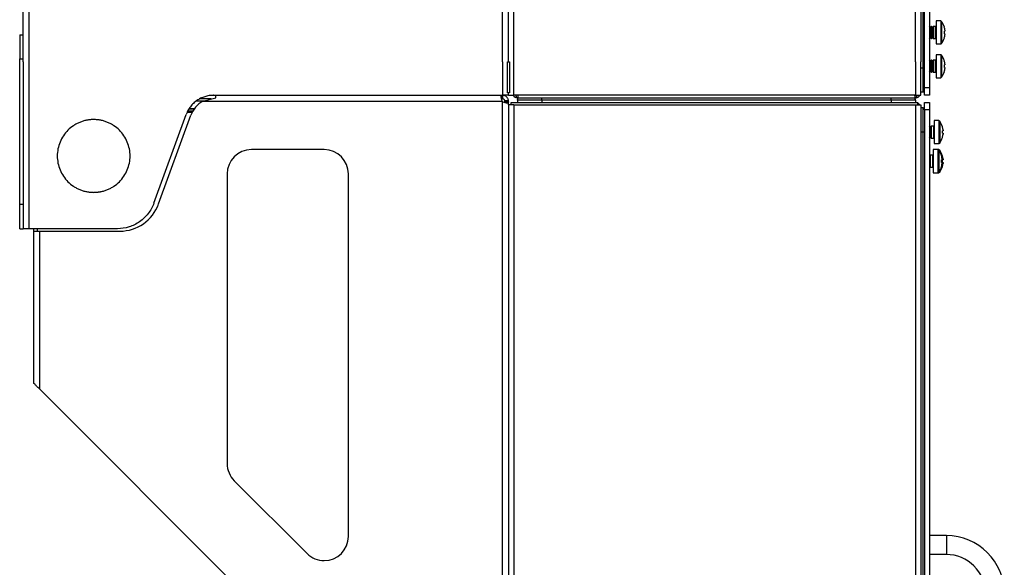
# Model space of a CAD drawing. Header units: millimetres. Extents: x 155400 to 158181, y 110641 to 115017.
# Tile 52 of 126: x 156177 to 156582, y 112349 to 112575. Entities that reach past the tile are written whole.
import ezdxf

# ---------------------------------------------------------------- set-up
doc = ezdxf.new("R2010")
doc.units = ezdxf.units.MM

msp = doc.modelspace()

# ---------------------------------------------------------------- linework, layer by layer
at = {"color": 7, "linetype": 'Continuous', "lineweight": 25}
for p, q in [((156178.06, 112557.27), (156178.06, 113462.52)), ((156180.46, 112557.27), (156180.46, 113462.52)), ((156380.31, 112557.27), (156380.31, 113407.52)), ((156545.81, 112557.27), (156545.81, 113407.52)), ((156549.56, 112546.65), (156549.56, 112997.65)), ((156551.56, 112997.65), (156551.56, 112546.65)), ((156548.06, 112981.02), (156548.06, 112557.27)), ((156549.06, 112554.77), (156549.06, 112981.02)), ((156375.66, 112557.27), (156375.66, 112931.02)), ((156378.05, 112557.27), (156378.05, 112931.02)), ((156556.26, 112574.19), (156554.36, 112574.19)), ((156554.36, 112574.19), (156554.36, 112564.69)), ((156556.26, 112574.19), (156556.26, 112564.69)), ((156556.63, 112574), (156556.63, 112564.89)), ((156176.56, 112568.52), (156178.06, 112568.52)), ((156176.56, 112568.52), (156176.56, 112558.52)), ((156551.65, 112571.94), (156551.56, 112571.94)), ((156551.96, 112571.5), (156551.65, 112571.94)), ((156551.65, 112571.94), (156551.65, 112569.44)), ((156551.65, 112569.44), (156551.65, 112566.94)), ((156552.27, 112571.94), (156551.96, 112571.5)), ((156551.96, 112571.5), (156551.96, 112569.44)), ((156551.96, 112569.44), (156551.96, 112567.39)), ((156552.45, 112571.94), (156552.27, 112571.94)), ((156552.27, 112571.94), (156552.27, 112569.44)), ((156552.27, 112569.44), (156552.27, 112566.94)), ((156552.76, 112571.5), (156552.45, 112571.94)), ((156552.45, 112571.94), (156552.45, 112569.44)), ((156552.45, 112569.44), (156552.45, 112566.94)), ((156553.07, 112571.94), (156552.76, 112571.5)), ((156552.76, 112571.5), (156552.76, 112569.44)), ((156552.76, 112569.44), (156552.76, 112567.39)), ((156554.16, 112571.94), (156553.07, 112571.94)), ((156553.07, 112571.94), (156553.07, 112569.44)), ((156553.07, 112569.44), (156553.07, 112566.94)), ((156554.16, 112566.94), (156554.16, 112571.94)), ((156557.74, 112571.63), (156557.75, 112571.64)), ((156557.99, 112569.96), (156557.74, 112569.96)), ((156557.74, 112568.93), (156557.99, 112568.93)), ((156557.99, 112570.34), (156557.99, 112569.96)), ((156557.99, 112568.93), (156557.99, 112568.54)), ((156551.56, 112566.94), (156551.65, 112566.94)), ((156551.65, 112566.94), (156551.96, 112567.39)), ((156551.96, 112567.39), (156552.27, 112566.94)), ((156552.27, 112566.94), (156552.45, 112566.94)), ((156552.45, 112566.94), (156552.76, 112567.39)), ((156552.76, 112567.39), (156553.07, 112566.94)), ((156553.07, 112566.94), (156554.16, 112566.94)), ((156554.36, 112564.69), (156556.26, 112564.69)), ((156557.75, 112567.25), (156557.74, 112567.25)), ((156556.26, 112560.27), (156554.36, 112560.27)), ((156554.36, 112560.27), (156554.36, 112550.77)), ((156556.26, 112560.27), (156556.26, 112550.77)), ((156176.56, 112557.27), (156176.56, 112558.52)), ((156176.56, 112558.52), (156178.06, 112558.52)), ((156176.56, 112498.52), (156176.56, 112557.27)), ((156178.06, 112557.27), (156178.06, 112488.52)), ((156180.46, 112488.52), (156180.46, 112557.27)), ((156375.66, 112557.27), (156375.66, 112543.52)), ((156377.61, 112544.52), (156377.61, 112557.27)), ((156377.61, 112557.27), (156378.44, 112557.27)), ((156378.44, 112557.27), (156378.44, 112544.52)), ((156380.31, 112543.52), (156380.31, 112557.27)), ((156545.81, 112557.27), (156545.81, 112543.52)), ((156548.06, 112554.77), (156548.06, 112557.27)), ((156551.65, 112558.02), (156551.56, 112558.02)), ((156551.96, 112557.58), (156551.65, 112558.02)), ((156551.65, 112558.02), (156551.65, 112555.52)), ((156552.27, 112558.02), (156551.96, 112557.58)), ((156551.96, 112557.58), (156551.96, 112555.52)), ((156552.45, 112558.02), (156552.27, 112558.02)), ((156552.27, 112558.02), (156552.27, 112555.52)), ((156552.76, 112557.58), (156552.45, 112558.02)), ((156552.45, 112558.02), (156552.45, 112555.52)), ((156553.07, 112558.02), (156552.76, 112557.58)), ((156552.76, 112557.58), (156552.76, 112555.52)), ((156554.16, 112558.02), (156553.07, 112558.02)), ((156553.07, 112558.02), (156553.07, 112555.52)), ((156554.16, 112553.02), (156554.16, 112558.02)), ((156556.63, 112560.08), (156556.63, 112550.97)), ((156557.74, 112557.71), (156557.75, 112557.72)), ((156557.99, 112556.43), (156557.99, 112556.04)), ((156548.06, 112543.52), (156548.06, 112554.77)), ((156549.06, 112554.77), (156548.06, 112554.77)), ((156551.56, 112553.02), (156551.65, 112553.02)), ((156551.65, 112555.52), (156551.65, 112553.02)), ((156551.65, 112553.02), (156551.96, 112553.47)), ((156551.96, 112555.52), (156551.96, 112553.47)), ((156551.96, 112553.47), (156552.27, 112553.02)), ((156552.27, 112555.52), (156552.27, 112553.02)), ((156552.27, 112553.02), (156552.45, 112553.02)), ((156552.45, 112555.52), (156552.45, 112553.02)), ((156552.45, 112553.02), (156552.76, 112553.47)), ((156552.76, 112555.52), (156552.76, 112553.47)), ((156552.76, 112553.47), (156553.07, 112553.02)), ((156553.07, 112555.52), (156553.07, 112553.02)), ((156553.07, 112553.02), (156554.16, 112553.02)), ((156557.99, 112556.04), (156557.74, 112556.04)), ((156557.74, 112555.01), (156557.99, 112555.01)), ((156557.75, 112553.33), (156557.74, 112553.33)), ((156557.99, 112555.01), (156557.99, 112554.62)), ((156554.36, 112550.77), (156556.26, 112550.77)), ((156378.44, 112544.52), (156377.61, 112544.52)), ((156378.05, 112543.52), (156378.05, 112544.52)), ((156549.06, 112544.77), (156548.06, 112544.77)), ((156551.56, 112546.65), (156549.56, 112546.65)), ((156549.56, 112543.65), (156549.56, 112546.65)), ((156551.56, 112546.65), (156551.56, 112543.65)), ((156249.49, 112541.32), (156252.79, 112541.32)), ((156255.54, 112542.02), (156250.94, 112542.02)), ((156252.09, 112541.12), (156257.46, 112542.52)), ((156252.09, 112541.12), (156375.43, 112541.12)), ((156256.46, 112543.52), (156375.66, 112543.52)), ((156257.46, 112542.52), (156257.46, 112543.52)), ((156375.43, 112542.02), (156375.43, 112543.52)), ((156375.43, 112542.02), (156375.66, 112542.02)), ((156375.66, 112543.52), (156375.66, 112542.02)), ((156375.66, 112320.34), (156375.66, 112540.9)), ((156375.87, 112543.52), (156376.56, 112543.52)), ((156378.05, 112541.32), (156376.56, 112541.2)), ((156378.06, 112541.12), (156376.56, 112541.12)), ((156376.56, 112540.79), (156376.56, 112541.12)), ((156378.05, 112540.79), (156376.56, 112540.79)), ((156378.06, 112540.77), (156378.06, 112541.12)), ((156378.06, 112539.57), (156378.06, 112540.77)), ((156379.16, 112540.57), (156546.87, 112540.57)), ((156379.16, 112539.57), (156379.16, 112540.57)), ((156545.81, 112543.52), (156380.31, 112543.52)), ((156381.81, 112542.52), (156381.57, 112542.65)), ((156381.81, 112542.52), (156545.81, 112542.52)), ((156381.81, 112541.57), (156381.81, 112540.57)), ((156391.81, 112541.57), (156391.81, 112540.57)), ((156535.81, 112541.57), (156391.81, 112541.57)), ((156535.81, 112541.57), (156535.81, 112540.57)), ((156545.81, 112541.57), (156545.81, 112540.57)), ((156546.87, 112539.57), (156546.87, 112540.57)), ((156551.56, 112543.65), (156549.56, 112543.65)), ((156549.56, 112540.57), (156551.56, 112540.57)), ((156549.56, 112537.57), (156549.56, 112540.57)), ((156551.56, 112540.57), (156551.56, 112537.57)), ((156247.79, 112536.42), (156245.62, 112536.42)), ((156245.9, 112537.12), (156247.99, 112537.12)), ((156246.47, 112537.97), (156248.69, 112537.97)), ((156246.52, 112538.05), (156248.74, 112538.05)), ((156378.05, 112539.57), (156378.06, 112539.57)), ((156378.06, 112539.57), (156378.06, 112320.57)), ((156380.31, 112539.57), (156378.06, 112539.57)), ((156380.31, 112539.57), (156380.31, 112320.57)), ((156380.31, 112539.57), (156545.81, 112539.57)), ((156545.81, 112539.57), (156545.81, 112141.57)), ((156545.81, 112539.57), (156548.06, 112539.57)), ((156548.06, 112539.57), (156548.06, 112528.32)), ((156549.06, 112538.32), (156548.06, 112538.32)), ((156551.56, 112537.57), (156549.56, 112537.57)), ((156549.56, 112537.57), (156549.56, 112143.57)), ((156551.56, 112537.57), (156551.56, 112143.57)), ((156231.87, 112499.05), (156245.19, 112535.63)), ((156233.81, 112498.71), (156247.12, 112535.29)), ((156555.46, 112533.12), (156553.56, 112533.12)), ((156553.56, 112533.12), (156553.56, 112523.62)), ((156555.46, 112533.12), (156555.46, 112523.62)), ((156555.83, 112532.93), (156555.83, 112523.82)), ((156548.06, 112528.32), (156548.06, 112152.82)), ((156549.06, 112528.32), (156548.06, 112528.32)), ((156549.06, 112152.82), (156549.06, 112528.32)), ((156551.65, 112530.87), (156551.56, 112530.87)), ((156551.96, 112530.43), (156551.65, 112530.87)), ((156551.65, 112530.87), (156551.65, 112528.37)), ((156551.65, 112528.37), (156551.65, 112525.87)), ((156552.27, 112530.87), (156551.96, 112530.43)), ((156551.96, 112530.43), (156551.96, 112528.37)), ((156551.96, 112528.37), (156551.96, 112526.32)), ((156553.36, 112530.87), (156552.27, 112530.87)), ((156552.27, 112530.87), (156552.27, 112528.37)), ((156552.27, 112528.37), (156552.27, 112525.87)), ((156553.36, 112525.87), (156553.36, 112530.87)), ((156556.94, 112530.56), (156556.95, 112530.57)), ((156557.19, 112528.89), (156556.94, 112528.89)), ((156556.94, 112527.86), (156557.19, 112527.86)), ((156557.19, 112529.28), (156557.19, 112528.89)), ((156557.19, 112527.86), (156557.19, 112527.47)), ((156551.56, 112525.87), (156551.65, 112525.87)), ((156551.65, 112525.87), (156551.96, 112526.32)), ((156551.96, 112526.32), (156552.27, 112525.87)), ((156552.27, 112525.87), (156553.36, 112525.87)), ((156553.56, 112523.62), (156555.46, 112523.62)), ((156556.95, 112526.18), (156556.94, 112526.18)), ((156302.09, 112521.12), (156272.09, 112521.12)), ((156555.08, 112521.12), (156553.18, 112521.12)), ((156553.18, 112521.12), (156553.18, 112511.62)), ((156555.46, 112521.12), (156555.08, 112521.12)), ((156555.08, 112521.12), (156555.08, 112511.62)), ((156555.45, 112520.93), (156555.45, 112511.82)), ((156555.46, 112521.12), (156555.46, 112520.91)), ((156555.83, 112520.93), (156555.83, 112520.32)), ((156551.65, 112518.87), (156551.56, 112518.87)), ((156551.58, 112518.43), (156551.56, 112518.45)), ((156551.89, 112518.87), (156551.58, 112518.43)), ((156551.58, 112518.43), (156551.58, 112516.37)), ((156551.58, 112516.37), (156551.58, 112514.32)), ((156551.77, 112518.7), (156551.65, 112518.87)), ((156551.65, 112518.87), (156551.65, 112518.53)), ((156552.98, 112518.87), (156551.89, 112518.87)), ((156551.89, 112518.87), (156551.89, 112516.37)), ((156551.89, 112516.37), (156551.89, 112513.87)), ((156552.98, 112513.87), (156552.98, 112518.87)), ((156556.55, 112518.56), (156556.57, 112518.57)), ((156556.81, 112516.89), (156556.55, 112516.89)), ((156556.55, 112515.86), (156556.81, 112515.86)), ((156556.81, 112517.28), (156556.81, 112516.89)), ((156556.81, 112515.86), (156556.81, 112515.47)), ((156556.94, 112518.56), (156556.95, 112518.57)), ((156557.19, 112516.89), (156556.94, 112516.89)), ((156556.94, 112515.86), (156557.19, 112515.86)), ((156557.19, 112517.28), (156557.19, 112516.89)), ((156557.19, 112515.86), (156557.19, 112515.47)), ((156551.56, 112514.3), (156551.58, 112514.32)), ((156551.56, 112513.87), (156551.65, 112513.87)), ((156551.58, 112514.32), (156551.89, 112513.87)), ((156551.65, 112514.22), (156551.65, 112513.87)), ((156551.65, 112513.87), (156551.77, 112514.05)), ((156551.89, 112513.87), (156552.98, 112513.87)), ((156553.18, 112511.62), (156555.08, 112511.62)), ((156555.08, 112511.62), (156555.46, 112511.62)), ((156555.46, 112511.84), (156555.46, 112511.62)), ((156555.83, 112512.43), (156555.83, 112511.82)), ((156556.57, 112514.18), (156556.55, 112514.18)), ((156556.95, 112514.18), (156556.94, 112514.18)), ((156262.09, 112511.12), (156262.09, 112391.66)), ((156312.09, 112361.66), (156312.09, 112511.12)), ((156178.06, 112498.52), (156176.56, 112498.52)), ((156176.56, 112488.52), (156178.06, 112488.52)), ((156216.84, 112488.52), (156180.46, 112488.52)), ((156182.31, 112488.52), (156182.31, 112487.52)), ((156182.31, 112487.52), (156184.71, 112487.52)), ((156182.31, 112487.52), (156182.31, 112424.87)), ((156183.81, 112488.52), (156183.81, 112487.52)), ((156184.71, 112487.52), (156184.71, 112422.47)), ((156184.71, 112487.52), (156217.84, 112487.52)), ((156182.77, 112424.42), (156182.42, 112424.74)), ((156184.71, 112422.47), (156274.91, 112332.27)), ((156265.02, 112384.59), (156295.02, 112354.59)), ((156558.56, 112361.97), (156551.56, 112361.97)), ((156558.56, 112361.97), (156558.56, 112354.17)), ((156558.56, 112354.17), (156551.56, 112354.17))]:
    msp.add_line(p, q, dxfattribs=at)
for centre, radius, start, end in [((156556.26, 112573.74), 0.45, 34.7179, 90), ((156550.06, 112569.44), 8, 15.9373, 34.7179), ((156554.16, 112572.14), 0.2, 270, 0), ((156550.06, 112569.44), 7.98, 6.4808, 15.9151), ((156548.97, 112569.44), 8.79, 356.6394, 3.3606), ((156550.06, 112569.44), 7.98, 344.0849, 353.5192), ((156554.16, 112566.74), 0.2, 0, 90), ((156556.26, 112565.14), 0.45, 270, 325.2821), ((156550.06, 112569.44), 8, 325.2821, 344.0627), ((156556.26, 112559.82), 0.45, 34.7179, 90), ((156554.16, 112558.22), 0.2, 270, 0), ((156550.06, 112555.52), 8, 15.9373, 34.7179), ((156550.06, 112555.52), 7.98, 6.4808, 15.9151), ((156554.16, 112552.82), 0.2, 0, 90), ((156550.06, 112555.52), 8, 325.2821, 344.0627), ((156548.97, 112555.52), 8.79, 356.6394, 3.3606), ((156550.06, 112555.52), 7.98, 344.0849, 353.5192), ((156556.26, 112551.22), 0.45, 270, 325.2821), ((156257.46, 112531.52), 11, 119.2229, 160), ((156376.95, 112542.42), 2, 220.3875, 229.6125), ((156555.46, 112532.67), 0.45, 34.7179, 90), ((156549.26, 112528.37), 8, 15.9373, 34.7179), ((156553.36, 112531.07), 0.2, 270, 0), ((156549.26, 112528.37), 7.98, 6.4808, 15.9151), ((156548.17, 112528.37), 8.79, 356.6394, 3.3606), ((156553.36, 112525.67), 0.2, 0, 90), ((156555.46, 112524.07), 0.45, 270, 325.2821), ((156549.26, 112528.37), 8, 325.2821, 344.0627), ((156549.26, 112528.37), 7.98, 344.0849, 353.5192), ((156272.09, 112511.12), 10, 90, 180), ((156302.09, 112511.12), 10, 0, 90), ((156555.08, 112520.67), 0.45, 34.7179, 90), ((156548.88, 112516.37), 8, 15.9373, 34.7179), ((156555.46, 112520.67), 0.45, 34.7179, 90), ((156549.26, 112516.37), 8, 15.9373, 34.7179), ((156552.98, 112519.07), 0.2, 270, 0), ((156548.88, 112516.37), 7.98, 6.4808, 15.9151), ((156547.78, 112516.37), 8.79, 356.6394, 3.3606), ((156549.26, 112516.37), 7.98, 6.4808, 15.9151), ((156548.17, 112516.37), 8.79, 356.6394, 3.3606), ((156552.98, 112513.67), 0.2, 0, 90), ((156555.08, 112512.07), 0.45, 270, 325.2821), ((156548.88, 112516.37), 8, 325.2821, 344.0627), ((156555.46, 112512.07), 0.45, 270, 325.2821), ((156549.26, 112516.37), 8, 325.2821, 344.0627), ((156548.88, 112516.37), 7.98, 344.0849, 353.5192), ((156549.26, 112516.37), 7.98, 344.0849, 353.5192), ((156217.84, 112504.52), 17, 270, 340), ((156272.09, 112391.66), 10, 180, 225), ((156302.09, 112361.66), 10, 270, 0), ((156558.56, 112338.07), 23.9, 0, 90), ((156302.09, 112361.66), 10, 225, 270), ((156558.56, 112338.07), 16.1, 0, 90)]:
    msp.add_arc(centre, radius, start, end, dxfattribs=at)
for points, knots in [([(156549.06, 112544.77), (156549.06, 112544.77), (156549.06, 112545.03), (156549.06, 112546.04), (156549.06, 112546.78), (156549.06, 112548.63), (156549.06, 112549.74), (156549.06, 112552.16), (156549.06, 112553.47), (156549.06, 112554.77)], [0, 0, 0, 0, 0.25, 0.25, 0.5, 0.5, 0.75, 0.75, 1, 1, 1, 1]), ([(156549.56, 112554.77), (156549.51, 112554.77), (156549.36, 112554.77), (156549.18, 112554.77), (156549.06, 112554.77)], [0, 0, 0, 0, 0.287442, 1, 1, 1, 1]), ([(156549.56, 112544.88), (156549.51, 112544.86), (156549.36, 112544.79), (156549.18, 112544.78), (156549.06, 112544.77)], [0, 0, 0, 0, 0.287442, 1, 1, 1, 1]), ([(156256.46, 112543.52), (156256.36, 112543.52), (156256.16, 112543.52), (156255.85, 112543.51), (156255.55, 112543.49), (156255.24, 112543.46), (156254.94, 112543.43), (156254.43, 112543.36), (156253.73, 112543.22), (156252.85, 112542.98), (156251.99, 112542.67), (156250.87, 112542.17), (156249.55, 112541.39), (156248.37, 112540.42), (156247.52, 112539.54), (156246.93, 112538.84), (156246.4, 112538.09), (156245.98, 112537.39), (156245.66, 112536.76), (156245.4, 112536.2), (156245.26, 112535.82), (156245.19, 112535.63)], [0, 0, 0, 0, 0.020858, 0.041691, 0.062513, 0.083336, 0.104176, 0.125044, 0.187534, 0.250062, 0.312552, 0.375079, 0.500005, 0.624931, 0.687421, 0.749948, 0.812438, 0.874966, 0.916653, 0.958295, 1, 1, 1, 1]), ([(156375.43, 112543.52), (156375.36, 112543.52), (156375.21, 112543.5), (156375.06, 112543.38), (156374.97, 112543.17), (156374.94, 112542.89), (156374.97, 112542.52), (156375.06, 112542.1), (156375.21, 112541.62), (156375.36, 112541.29), (156375.43, 112541.12)], [0, 0, 0, 0, 0.123586, 0.243607, 0.362047, 0.480967, 0.602407, 0.728282, 0.860314, 1, 1, 1, 1]), ([(156378.05, 112541.32), (156378.03, 112541.47), (156377.99, 112541.77), (156377.82, 112542.2), (156377.58, 112542.58), (156377.27, 112542.92), (156376.91, 112543.18), (156376.37, 112543.45), (156375.95, 112543.5), (156375.66, 112543.52)], [0, 0, 0, 0, 0.131395, 0.258338, 0.382081, 0.503974, 0.625431, 0.747878, 1, 1, 1, 1]), ([(156378.05, 112543.52), (156378.05, 112543.52), (156378.04, 112543.52), (156378.02, 112543.52), (156377.99, 112543.52), (156377.94, 112543.52), (156377.89, 112543.52), (156377.79, 112543.52), (156377.61, 112543.52), (156377.31, 112543.52), (156376.95, 112543.52), (156376.59, 112543.52), (156376.26, 112543.52), (156375.96, 112543.52), (156375.76, 112543.52), (156375.66, 112543.52)], [0, 0, 0, 0, 0.041955, 0.0835862, 0.1250588, 0.1665401, 0.208197, 0.2501945, 0.3750503, 0.5000601, 0.6249159, 0.7499258, 0.8334728, 0.9163848, 1, 1, 1, 1]), ([(156376.56, 112541.2), (156376.55, 112541.25), (156376.54, 112541.36), (156376.47, 112541.52), (156376.38, 112541.67), (156376.26, 112541.8), (156376.12, 112541.9), (156375.97, 112541.97), (156375.81, 112542.02), (156375.71, 112542.02), (156375.66, 112542.02)], [0, 0, 0, 0, 0.145201, 0.271391, 0.383658, 0.489126, 0.596286, 0.713257, 0.846378, 1, 1, 1, 1]), ([(156375.66, 112540.9), (156375.94, 112540.78), (156376.37, 112540.6), (156376.9, 112540.49), (156377.27, 112540.45), (156377.57, 112540.46), (156377.82, 112540.52), (156377.99, 112540.63), (156378.03, 112540.73), (156378.05, 112540.79)], [0, 0, 0, 0, 0.249608, 0.371398, 0.492636, 0.614754, 0.739153, 0.867162, 1, 1, 1, 1]), ([(156376.56, 112541.12), (156376.56, 112541.14), (156376.56, 112541.16), (156376.56, 112541.19), (156376.56, 112541.2)], [0, 0, 0, 0, 0.55999, 1, 1, 1, 1]), ([(156378.06, 112541.12), (156378.06, 112541.16), (156378.06, 112541.23), (156378.05, 112541.3), (156378.05, 112541.32)], [0, 0, 0, 0, 0.559989, 1, 1, 1, 1]), ([(156378.05, 112540.79), (156378.05, 112540.79), (156378.06, 112540.78), (156378.06, 112540.77), (156378.06, 112540.77)], [0, 0, 0, 0, 0.559993, 1, 1, 1, 1]), ([(156378.06, 112543.52), (156378.06, 112543.52), (156378.12, 112543.52), (156378.34, 112543.52), (156378.51, 112543.52), (156378.93, 112543.52), (156379.18, 112543.52), (156379.72, 112543.52), (156380.01, 112543.52), (156380.31, 112543.52)], [0, 0, 0, 0, 0.25, 0.25, 0.5, 0.5, 0.75, 0.75, 1, 1, 1, 1]), ([(156380, 112543.48), (156380.14, 112543.3), (156380.43, 112542.92), (156380.86, 112542.74), (156381.09, 112542.64)], [0, 0, 0, 0, 0.462636, 1, 1, 1, 1]), ([(156381.09, 112542.64), (156381.17, 112542.62), (156381.32, 112542.59), (156381.49, 112542.62), (156381.57, 112542.64)], [0, 0, 0, 0, 0.500002, 1, 1, 1, 1]), ([(156381.57, 112542.65), (156381.56, 112542.66), (156381.46, 112542.71), (156381.37, 112542.94), (156381.25, 112543.25), (156381.22, 112543.4), (156381.19, 112543.52)], [0, 0, 0, 0, 0.059594, 0.623645, 0.706484, 1, 1, 1, 1]), ([(156382, 112543.52), (156381.99, 112543.37), (156381.95, 112543), (156381.88, 112542.62), (156381.83, 112542.55), (156381.81, 112542.52)], [0, 0, 0, 0, 0.248531, 0.624265, 1, 1, 1, 1]), ([(156381.81, 112541.57), (156381.82, 112541.71), (156381.85, 112542), (156382, 112542.33), (156382.15, 112542.48), (156382.19, 112542.52)], [0, 0, 0, 0, 0.395584, 0.83851, 1, 1, 1, 1]), ([(156391.81, 112541.57), (156391.81, 112541.71), (156391.81, 112542), (156391.81, 112542.33), (156391.81, 112542.48), (156391.81, 112542.52)], [0, 0, 0, 0, 0.395584, 0.83851, 1, 1, 1, 1]), ([(156535.81, 112541.57), (156535.81, 112541.71), (156535.81, 112542), (156535.81, 112542.33), (156535.81, 112542.48), (156535.81, 112542.52)], [0, 0, 0, 0, 0.395584, 0.83851, 1, 1, 1, 1]), ([(156545.81, 112541.57), (156545.8, 112541.71), (156545.77, 112542), (156545.61, 112542.33), (156545.47, 112542.48), (156545.43, 112542.52)], [0, 0, 0, 0, 0.395584, 0.83851, 1, 1, 1, 1]), ([(156545.81, 112542.52), (156545.78, 112542.56), (156545.73, 112542.63), (156545.67, 112543.04), (156545.63, 112543.41), (156545.62, 112543.52)], [0, 0, 0, 0, 0.405328, 0.810655, 1, 1, 1, 1]), ([(156546.44, 112543.57), (156546.42, 112543.48), (156546.4, 112543.4), (156546.36, 112543.24), (156546.33, 112543.16), (156546.26, 112542.96), (156546.21, 112542.86), (156546.12, 112542.73), (156546.1, 112542.69), (156546.04, 112542.63), (156546.01, 112542.61), (156545.93, 112542.54), (156545.87, 112542.52), (156545.81, 112542.52)], [0, 0, 0, 0, 0.125, 0.125, 0.25, 0.25, 0.5, 0.5, 0.625, 0.625, 0.75, 0.75, 1, 1, 1, 1]), ([(156545.81, 112543.52), (156546.1, 112543.52), (156546.4, 112543.52), (156546.94, 112543.52), (156547.19, 112543.52), (156547.61, 112543.52), (156547.78, 112543.52), (156548, 112543.52), (156548.06, 112543.52), (156548.06, 112543.52)], [0, 0, 0, 0, 0.25, 0.25, 0.5, 0.5, 0.75, 0.75, 1, 1, 1, 1]), ([(156545.81, 112542.52), (156545.81, 112542.52), (156545.81, 112542.52), (156545.82, 112542.52), (156545.85, 112542.52), (156545.96, 112542.53), (156546.11, 112542.54), (156546.34, 112542.58), (156546.72, 112542.69), (156547.11, 112542.91), (156547.46, 112543.23), (156547.59, 112543.41), (156547.67, 112543.52)], [0, 0, 0, 0, 0.000431, 0.003777, 0.013003, 0.042995, 0.154612, 0.225143, 0.352395, 0.705967, 0.819135, 1, 1, 1, 1]), ([(156547.66, 112539.57), (156547.63, 112539.63), (156547.52, 112539.82), (156547.25, 112540.08), (156546.99, 112540.23), (156546.87, 112540.31)], [0, 0, 0, 0, 0.174273, 0.601955, 1, 1, 1, 1]), ([(156549.06, 112538.32), (156549.15, 112538.32), (156549.32, 112538.31), (156549.49, 112538.25), (156549.56, 112538.23)], [0, 0, 0, 0, 0.544329, 1, 1, 1, 1]), ([(156207.06, 112533.52), (156206.94, 112533.52), (156206.69, 112533.52), (156206.32, 112533.51), (156205.96, 112533.49), (156205.59, 112533.45), (156205.22, 112533.41), (156204.86, 112533.36), (156204.49, 112533.3), (156203.77, 112533.17), (156202.7, 112532.9), (156201.31, 112532.4), (156199.98, 112531.77), (156198.29, 112530.76), (156196.38, 112529.2), (156194.51, 112526.91), (156193.11, 112524.3), (156192.25, 112521.47), (156191.96, 112518.52), (156192.25, 112515.58), (156193.11, 112512.75), (156194.51, 112510.14), (156196.38, 112507.85), (156198.29, 112506.28), (156199.98, 112505.27), (156201.31, 112504.64), (156202.7, 112504.15), (156203.89, 112503.85), (156204.86, 112503.68), (156205.59, 112503.59), (156206.32, 112503.53), (156206.81, 112503.53), (156207.06, 112503.52)], [0, 0, 0, 0, 0.007836, 0.015659, 0.023472, 0.031281, 0.039091, 0.046905, 0.054729, 0.062568, 0.093835, 0.125113, 0.156379, 0.187658, 0.250126, 0.312595, 0.375064, 0.437533, 0.500002, 0.562471, 0.62494, 0.687409, 0.749878, 0.812347, 0.843614, 0.874892, 0.906158, 0.937436, 0.953094, 0.968715, 0.984338, 1, 1, 1, 1]), ([(156207.06, 112503.52), (156207.18, 112503.53), (156207.43, 112503.53), (156207.8, 112503.54), (156208.16, 112503.56), (156208.53, 112503.59), (156208.89, 112503.64), (156209.26, 112503.68), (156209.62, 112503.74), (156210.35, 112503.88), (156211.42, 112504.15), (156212.81, 112504.64), (156214.14, 112505.27), (156215.83, 112506.28), (156217.73, 112507.85), (156219.61, 112510.14), (156221.01, 112512.75), (156221.87, 112515.58), (156222.16, 112518.52), (156221.87, 112521.47), (156221.01, 112524.3), (156219.61, 112526.91), (156217.73, 112529.2), (156215.83, 112530.76), (156214.14, 112531.77), (156212.81, 112532.4), (156211.42, 112532.9), (156210.23, 112533.2), (156209.26, 112533.37), (156208.53, 112533.46), (156207.8, 112533.51), (156207.3, 112533.52), (156207.06, 112533.52)], [0, 0, 0, 0, 0.007836, 0.015659, 0.023472, 0.031281, 0.039091, 0.046905, 0.054729, 0.062568, 0.093835, 0.125113, 0.156379, 0.187658, 0.250126, 0.312595, 0.375064, 0.437533, 0.500002, 0.562471, 0.62494, 0.687409, 0.749878, 0.812347, 0.843614, 0.874892, 0.906158, 0.937436, 0.953094, 0.968715, 0.984338, 1, 1, 1, 1]), ([(156549.56, 112528.32), (156549.47, 112528.32), (156549.3, 112528.32), (156549.13, 112528.32), (156549.06, 112528.32)], [0, 0, 0, 0, 0.57502, 1, 1, 1, 1]), ([(156176.56, 112488.52), (156176.56, 112488.53), (156176.56, 112488.53), (156176.56, 112488.54), (156176.56, 112488.57), (156176.56, 112488.61), (156176.56, 112488.66), (156176.56, 112488.75), (156176.56, 112488.94), (156176.56, 112489.27), (156176.56, 112489.69), (156176.56, 112490.36), (156176.56, 112491.41), (156176.56, 112492.68), (156176.56, 112493.8), (156176.56, 112494.69), (156176.56, 112495.62), (156176.56, 112496.41), (156176.56, 112497.06), (156176.56, 112497.54), (156176.56, 112498.03), (156176.56, 112498.36), (156176.56, 112498.52)], [0, 0, 0, 0, 0.020878, 0.041713, 0.062527, 0.083344, 0.104185, 0.125072, 0.187568, 0.2501, 0.312596, 0.375127, 0.500003, 0.62488, 0.687376, 0.749907, 0.812403, 0.874935, 0.906232, 0.937459, 0.968689, 1, 1, 1, 1]), ([(156231.87, 112499.05), (156231.32, 112497.52), (156230.52, 112496.08), (156228.54, 112493.49), (156227.35, 112492.35), (156224.68, 112490.48), (156223.2, 112489.75), (156220.1, 112488.77), (156218.47, 112488.52), (156216.84, 112488.52)], [0, 0, 0, 0, 0.25, 0.25, 0.5, 0.5, 0.75, 0.75, 1, 1, 1, 1]), ([(156180.46, 112488.52), (156180.41, 112488.52), (156180.3, 112488.52), (156180.14, 112488.52), (156179.99, 112488.52), (156179.84, 112488.52), (156179.69, 112488.52), (156179.44, 112488.52), (156179.12, 112488.52), (156178.75, 112488.52), (156178.45, 112488.52), (156178.25, 112488.52), (156178.13, 112488.52), (156178.07, 112488.52), (156178.06, 112488.52), (156178.06, 112488.52)], [0, 0, 0, 0, 0.041982, 0.083612, 0.125069, 0.166533, 0.208188, 0.250211, 0.375064, 0.500065, 0.624918, 0.74992, 0.833489, 0.916365, 1, 1, 1, 1]), ([(156182.34, 112424.81), (156182.33, 112424.82), (156182.31, 112424.84), (156182.31, 112424.87), (156182.31, 112424.87)], [0, 0, 0, 0, 0.559968, 1, 1, 1, 1]), ([(156182.42, 112424.74), (156182.4, 112424.76), (156182.37, 112424.78), (156182.35, 112424.8), (156182.34, 112424.81)], [0, 0, 0, 0, 0.559974, 1, 1, 1, 1]), ([(156184.71, 112422.47), (156184.3, 112422.87), (156183.57, 112423.56), (156183.02, 112424.16), (156182.77, 112424.42)], [0, 0, 0, 0, 0.5613373, 1, 1, 1, 1])]:
    msp.add_open_spline(points, degree=3, knots=knots, dxfattribs=at)
for points in [[(156391.81, 112541.57), (156391.15, 112541.57), (156389.85, 112541.57), (156387.96, 112541.57), (156386.22, 112541.57), (156384.69, 112541.57), (156383.44, 112541.57), (156382.52, 112541.57), (156381.92, 112541.57), (156381.85, 112541.57), (156381.81, 112541.57)], [(156545.81, 112541.57), (156545.77, 112541.57), (156545.7, 112541.57), (156545.1, 112541.57), (156544.18, 112541.57), (156542.93, 112541.57), (156541.4, 112541.57), (156539.66, 112541.57), (156537.77, 112541.57), (156536.46, 112541.57), (156535.81, 112541.57)], [(156549.06, 112528.32), (156549.06, 112528.98), (156549.06, 112530.29), (156549.06, 112532.18), (156549.06, 112533.92), (156549.06, 112535.44), (156549.06, 112536.69), (156549.06, 112537.62), (156549.06, 112538.21), (156549.06, 112538.29), (156549.06, 112538.32)]]:
    msp.add_open_spline(points, degree=3, dxfattribs=at)

doc.saveas('drawing.dxf')
